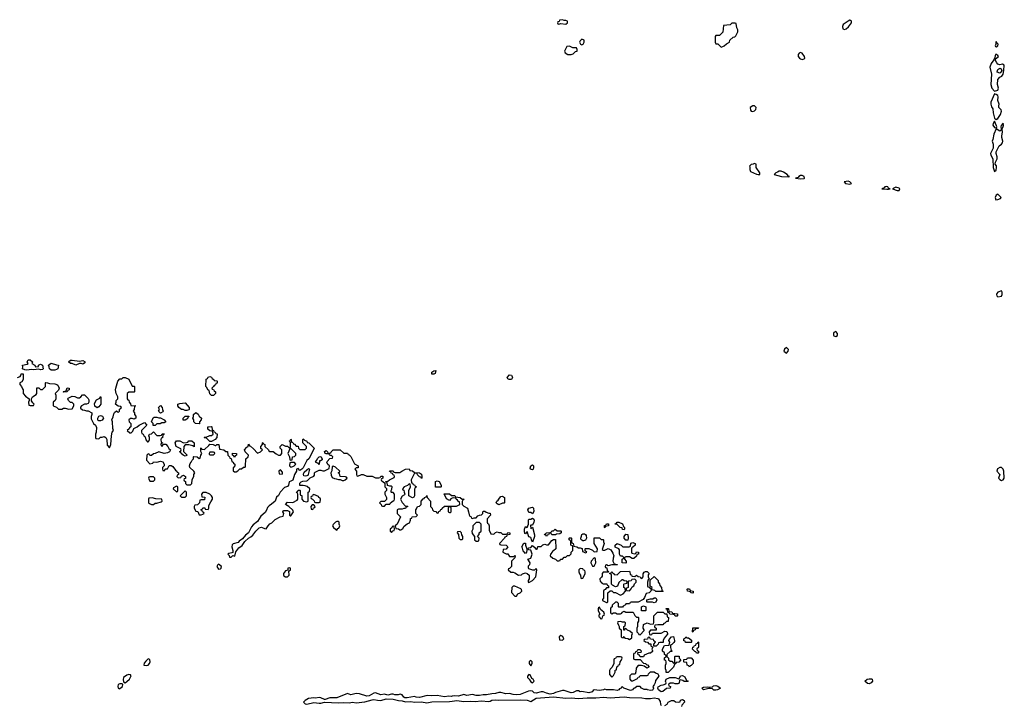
# Model space of a CAD drawing. Header units: inches. Extents: x 2701622 to 2964296, y 496201 to 720542.
# Tile 91 of 256: x 2765093 to 2776262, y 651616 to 659386. Entities that reach past the tile are written whole.
import ezdxf

# ---------------------------------------------------------------- set-up
doc = ezdxf.new("R2010")
doc.units = ezdxf.units.IN
doc.header["$MEASUREMENT"] = 0
doc.layers.add('C7665', color=7, linetype='Continuous')
doc.layers.add('C7675', color=7, linetype='Continuous')

msp = doc.modelspace()

# ---------------------------------------------------------------- linework, layer by layer
at = {"layer": 'C7665', "color": 4, "elevation": 4}
for points in [[(2765273, 655453), (2765306, 655454), (2765308, 655470), (2765330, 655481), (2765352, 655470), (2765361, 655430), (2765350, 655423), (2765330, 655419), (2765310, 655425), (2765250, 655419), (2765230, 655423), (2765170, 655413), (2765150, 655416), (2765124, 655430), (2765129, 655450), (2765126, 655470), (2765179, 655481), (2765189, 655490), (2765179, 655510), (2765189, 655531), (2765210, 655531), (2765238, 655510), (2765232, 655490), (2765265, 655470)], [(2765770, 655515), (2765810, 655524), (2765835, 655510), (2765826, 655494), (2765810, 655482), (2765790, 655489), (2765772, 655488), (2765730, 655469), (2765690, 655489), (2765669, 655489), (2765645, 655510), (2765670, 655526), (2765690, 655527)], [(2765490, 655414), (2765450, 655415), (2765433, 655430), (2765429, 655450), (2765418, 655470), (2765450, 655492), (2765510, 655473), (2765534, 655470), (2765526, 655430), (2765510, 655422)], [(2769790, 655367), (2769766, 655370), (2769769, 655371), (2769769, 655390), (2769790, 655406), (2769814, 655410), (2769805, 655375)], [(2767270, 655126), (2767250, 655146), (2767242, 655182), (2767226, 655190), (2767216, 655216), (2767206, 655230), (2767208, 655312), (2767222, 655318), (2767230, 655334), (2767250, 655342), (2767270, 655334), (2767278, 655318), (2767294, 655310), (2767298, 655298), (2767330, 655294), (2767334, 655290), (2767333, 655267), (2767318, 655262), (2767313, 655247), (2767298, 655242), (2767293, 655227), (2767274, 655210), (2767278, 655198), (2767293, 655193), (2767298, 655178), (2767314, 655170), (2767314, 655150), (2767290, 655126)], [(2765590, 655166), (2765586, 655170), (2765590, 655174), (2765622, 655178), (2765630, 655212), (2765654, 655210), (2765654, 655190), (2765638, 655182), (2765630, 655168)], [(2765970, 654988), (2765945, 655005), (2765943, 655037), (2765963, 655077), (2766002, 655098), (2766006, 655110), (2766012, 655112), (2766012, 655028), (2765990, 654998)], [(2766690, 654926), (2766668, 654950), (2766678, 654970), (2766668, 654992), (2766690, 655014), (2766711, 654990), (2766712, 654970), (2766722, 654950), (2766718, 654942)], [(2766970, 654958), (2766947, 654967), (2766930, 654968), (2766898, 654990), (2766886, 655010), (2766886, 655030), (2766910, 655038), (2766970, 655042), (2767014, 654990), (2767014, 654970), (2767010, 654966), (2766990, 654958)], [(2765990, 654838), (2765983, 654843), (2765978, 654850), (2765978, 654870), (2765989, 654891), (2766010, 654902), (2766033, 654893), (2766042, 654870), (2766030, 654846), (2766010, 654838)], [(2766670, 654874), (2766690, 654874), (2766730, 654852), (2766752, 654830), (2766730, 654818), (2766704, 654816), (2766687, 654807), (2766650, 654806), (2766630, 654786), (2766607, 654787), (2766606, 654810), (2766588, 654830), (2766608, 654872), (2766620, 654880), (2766650, 654882)], [(2766947, 654847), (2766949, 654871), (2766970, 654892), (2767013, 654893), (2767013, 654887), (2767002, 654878), (2767002, 654870), (2766990, 654858), (2766970, 654848)], [(2767130, 654806), (2767088, 654808), (2767069, 654829), (2767068, 654850), (2767058, 654870), (2767066, 654890), (2767066, 654910), (2767090, 654934), (2767117, 654917), (2767130, 654894), (2767154, 654870), (2767152, 654850), (2767134, 654830), (2767134, 654806)], [(2767250, 654606), (2767210, 654646), (2767190, 654646), (2767186, 654650), (2767190, 654654), (2767210, 654654), (2767248, 654672), (2767267, 654673), (2767286, 654690), (2767282, 654722), (2767248, 654728), (2767227, 654747), (2767226, 654770), (2767233, 654773), (2767270, 654774), (2767274, 654770), (2767278, 654738), (2767292, 654732), (2767294, 654714), (2767312, 654712), (2767318, 654698), (2767332, 654692), (2767331, 654649), (2767310, 654628), (2767270, 654606)], [(2767074, 654546), (2767058, 654558), (2767010, 654568), (2766970, 654566), (2766954, 654550), (2766953, 654493), (2766994, 654450), (2766990, 654446), (2766970, 654438), (2766946, 654450), (2766926, 654470), (2766922, 654482), (2766906, 654490), (2766922, 654498), (2766926, 654510), (2766922, 654522), (2766868, 654548), (2766858, 654590), (2766870, 654614), (2766910, 654612), (2766950, 654592), (2766987, 654593), (2767002, 654598), (2767010, 654614), (2767047, 654613), (2767072, 654590)], [(2768170, 654526), (2768158, 654522), (2768134, 654470), (2768154, 654430), (2768158, 654398), (2768170, 654394), (2768182, 654398), (2768187, 654433), (2768210, 654434), (2768226, 654450), (2768226, 654470)], [(2767290, 654486), (2767250, 654486), (2767242, 654470), (2767242, 654462), (2767250, 654454), (2767290, 654454), (2767306, 654470), (2767302, 654482)], [(2767530, 654426), (2767522, 654442), (2767506, 654450), (2767508, 654472), (2767554, 654470), (2767554, 654450), (2767538, 654442)], [(2768490, 654346), (2768478, 654358), (2768470, 654358), (2768449, 654371), (2768458, 654390), (2768465, 654395), (2768470, 654411), (2768490, 654431), (2768510, 654436), (2768526, 654410), (2768524, 654396), (2768506, 654386), (2768494, 654386)], [(2768050, 654286), (2768034, 654270), (2768038, 654238), (2768070, 654234), (2768076, 654244), (2768076, 654256)], [(2768210, 654366), (2768170, 654366), (2768158, 654362), (2768154, 654330), (2768170, 654314), (2768190, 654322), (2768206, 654330), (2768226, 654350)], [(2768330, 654214), (2768318, 654218), (2768314, 654230), (2768316, 654250), (2768321, 654259), (2768350, 654286), (2768370, 654298), (2768377, 654297), (2768382, 654290), (2768367, 654233), (2768360, 654220), (2768350, 654217)], [(2768650, 654326), (2768638, 654322), (2768633, 654273), (2768622, 654250), (2768625, 654225), (2768638, 654198), (2768665, 654185), (2768684, 654184), (2768710, 654174), (2768730, 654174), (2768750, 654162), (2768770, 654162), (2768786, 654170), (2768806, 654190), (2768802, 654202), (2768790, 654206), (2768727, 654207), (2768722, 654242), (2768706, 654250), (2768722, 654258), (2768726, 654270), (2768676, 654316)], [(2766610, 654206), (2766570, 654206), (2766558, 654202), (2766554, 654190), (2766570, 654154), (2766610, 654154), (2766626, 654170), (2766626, 654190)], [(2766870, 654098), (2766838, 654082), (2766834, 654070), (2766870, 654034), (2766882, 654038), (2766886, 654050), (2766886, 654090)], [(2769810, 654086), (2769810, 654152), (2769830, 654158), (2769851, 654151), (2769874, 654110), (2769874, 654090), (2769870, 654086)], [(2766594, 653966), (2766558, 653962), (2766554, 653950), (2766554, 653910), (2766564, 653904), (2766590, 653892), (2766610, 653892), (2766630, 653905), (2766650, 653906), (2766698, 653922), (2766708, 653930), (2766706, 653950), (2766636, 653956)], [(2766970, 654046), (2766914, 653990), (2766930, 653974), (2766970, 653974), (2766986, 653990), (2766986, 654030)], [(2767210, 654028), (2767170, 654026), (2767154, 654010), (2767158, 653978), (2767193, 653973), (2767190, 653946), (2767150, 653946), (2767138, 653942), (2767134, 653910), (2767110, 653886), (2767078, 653882), (2767074, 653870), (2767074, 653850), (2767090, 653814), (2767113, 653813), (2767130, 653774), (2767150, 653774), (2767170, 653782), (2767186, 653790), (2767182, 653802), (2767167, 653807), (2767162, 653822), (2767146, 653830), (2767162, 653838), (2767170, 653854), (2767193, 653853), (2767198, 653838), (2767230, 653834), (2767238, 653850), (2767240, 653880), (2767260, 653920), (2767282, 653950), (2767282, 653970), (2767270, 653988), (2767250, 654008)], [(2768430, 654006), (2768418, 654002), (2768413, 653987), (2768398, 653982), (2768394, 653970), (2768398, 653958), (2768413, 653953), (2768433, 653933), (2768438, 653918), (2768450, 653914), (2768490, 653914), (2768502, 653918), (2768506, 653950), (2768502, 653962), (2768486, 653970), (2768482, 653982)], [(2768430, 653886), (2768410, 653886), (2768394, 653870), (2768398, 653838), (2768410, 653834), (2768422, 653838), (2768427, 653853), (2768442, 653858), (2768446, 653870)], [(2769970, 653866), (2769958, 653862), (2769954, 653850), (2769954, 653810), (2769970, 653802), (2769978, 653802), (2769986, 653810), (2769986, 653850), (2769982, 653862)], [(2768710, 653698), (2768690, 653698), (2768674, 653690), (2768650, 653666), (2768642, 653650), (2768654, 653630), (2768674, 653610), (2768690, 653602), (2768702, 653618), (2768715, 653625), (2768726, 653650), (2768718, 653670), (2768718, 653690)], [(2769330, 653646), (2769318, 653642), (2769313, 653627), (2769294, 653610), (2769294, 653590), (2769310, 653574), (2769327, 653593), (2769342, 653598), (2769346, 653610), (2769342, 653642)], [(2767350, 653215), (2767337, 653203), (2767331, 653190), (2767350, 653158), (2767370, 653163), (2767377, 653170), (2767382, 653190)], [(2768150, 653175), (2768134, 653170), (2768134, 653146), (2768110, 653138), (2768085, 653110), (2768085, 653090), (2768090, 653082), (2768110, 653071), (2768130, 653072), (2768148, 653090), (2768146, 653134), (2768166, 653150), (2768166, 653170)], [(2766550, 652142), (2766523, 652117), (2766506, 652094), (2766502, 652070), (2766530, 652066), (2766550, 652071), (2766564, 652090), (2766573, 652110), (2766570, 652135)], [(2766330, 651963), (2766310, 651956), (2766271, 651930), (2766267, 651907), (2766270, 651882), (2766290, 651871), (2766310, 651885), (2766339, 651910), (2766357, 651950), (2766350, 651962)], [(2766230, 651858), (2766211, 651850), (2766207, 651827), (2766211, 651811), (2766224, 651804), (2766230, 651805), (2766259, 651830), (2766262, 651850), (2766257, 651857)]]:
    msp.add_lwpolyline(points, close=True, dxfattribs=at)
for points in [[(2765068, 655332), (2765098, 655342), (2765107, 655353), (2765110, 655372), (2765131, 655371), (2765132, 655308), (2765117, 655283), (2765094, 655270), (2765094, 655250), (2765114, 655230), (2765124, 655204), (2765134, 655190), (2765134, 655150), (2765160, 655120), (2765202, 655090), (2765202, 655070), (2765194, 655050), (2765198, 655018), (2765210, 655014), (2765250, 655014), (2765258, 655030), (2765242, 655042), (2765227, 655067), (2765226, 655090), (2765238, 655110), (2765280, 655140), (2765288, 655150), (2765288, 655212), (2765310, 655214), (2765330, 655194), (2765350, 655194), (2765386, 655230), (2765386, 655270), (2765390, 655274), (2765410, 655272), (2765430, 655262), (2765490, 655258), (2765514, 655250), (2765524, 655244), (2765542, 655210), (2765533, 655187), (2765494, 655150), (2765502, 655130), (2765502, 655090), (2765494, 655070), (2765474, 655050), (2765474, 655010), (2765510, 654994), (2765533, 654973), (2765570, 654972), (2765590, 654982), (2765610, 654982), (2765650, 654972), (2765690, 654974), (2765708, 655010), (2765708, 655030), (2765690, 655048), (2765668, 655048), (2765646, 655070), (2765638, 655090), (2765642, 655098), (2765690, 655118), (2765717, 655117), (2765750, 655102), (2765770, 655102), (2765786, 655110), (2765807, 655133), (2765830, 655134), (2765870, 655094), (2765877, 655077), (2765878, 655050), (2765870, 655038), (2765850, 655028), (2765830, 655028), (2765794, 655010), (2765784, 654996), (2765784, 654984), (2765804, 654964), (2765830, 654962), (2765850, 654952), (2765870, 654952), (2765912, 654930), (2765912, 654910), (2765902, 654890), (2765904, 654864), (2765932, 654810), (2765952, 654790), (2765964, 654764), (2765962, 654710), (2765954, 654690), (2765954, 654650), (2765958, 654638), (2765990, 654634), (2766010, 654654), (2766030, 654654), (2766050, 654662), (2766070, 654652), (2766082, 654630), (2766084, 654564), (2766110, 654534), (2766128, 654570), (2766134, 654670), (2766142, 654710), (2766158, 654730), (2766148, 654752), (2766146, 654830), (2766138, 654850), (2766155, 654885), (2766160, 654920), (2766167, 654933), (2766190, 654954), (2766210, 654934), (2766226, 654950), (2766227, 654973), (2766242, 654978), (2766246, 654990), (2766242, 655002), (2766210, 655006), (2766178, 655030), (2766186, 655050), (2766186, 655070), (2766206, 655090), (2766206, 655110), (2766189, 655149), (2766178, 655190), (2766182, 655210), (2766208, 655290), (2766230, 655314), (2766250, 655314), (2766268, 655332), (2766290, 655332), (2766331, 655311), (2766370, 655234), (2766390, 655234), (2766394, 655230), (2766394, 655170), (2766390, 655166), (2766330, 655166), (2766314, 655150), (2766314, 655090), (2766318, 655078), (2766330, 655074), (2766333, 655053), (2766350, 655034), (2766354, 655014), (2766412, 655010), (2766394, 655006), (2766392, 654970), (2766382, 654950), (2766394, 654930), (2766394, 654910), (2766412, 654892), (2766412, 654870), (2766390, 654858), (2766370, 654868), (2766350, 654868), (2766332, 654850), (2766334, 654830), (2766354, 654810), (2766354, 654770), (2766338, 654762), (2766334, 654750), (2766314, 654730), (2766344, 654704), (2766356, 654704), (2766376, 654724), (2766387, 654753), (2766426, 654770), (2766448, 654792), (2766510, 654822), (2766534, 654790), (2766474, 654730), (2766474, 654710), (2766478, 654698), (2766494, 654690), (2766505, 654665), (2766518, 654658), (2766524, 654624), (2766542, 654602), (2766550, 654602), (2766558, 654610), (2766566, 654630), (2766566, 654650), (2766558, 654670), (2766566, 654690), (2766590, 654694), (2766610, 654714), (2766650, 654672), (2766687, 654673), (2766702, 654678), (2766710, 654694), (2766730, 654694), (2766732, 654688), (2766718, 654682), (2766713, 654647), (2766698, 654642), (2766694, 654630), (2766698, 654598), (2766714, 654590), (2766714, 654586), (2766698, 654582), (2766694, 654570), (2766698, 654558), (2766710, 654554), (2766726, 654574), (2766750, 654574), (2766772, 654550), (2766785, 654525), (2766802, 654510), (2766794, 654490), (2766770, 654478), (2766730, 654469), (2766670, 654488), (2766630, 654468), (2766610, 654466), (2766590, 654446), (2766570, 654446), (2766562, 654462), (2766550, 654466), (2766534, 654450), (2766533, 654393), (2766570, 654352), (2766602, 654358), (2766610, 654374), (2766650, 654372), (2766690, 654381), (2766715, 654375), (2766732, 654350), (2766732, 654328), (2766714, 654310), (2766714, 654290), (2766718, 654278), (2766730, 654274), (2766750, 654294), (2766770, 654294), (2766790, 654334), (2766810, 654334), (2766830, 654322), (2766860, 654280), (2766874, 654270), (2766878, 654258), (2766894, 654250), (2766894, 654230), (2766878, 654222), (2766874, 654210), (2766890, 654194), (2766922, 654198), (2766927, 654213), (2766950, 654222), (2766974, 654210), (2766973, 654187), (2766958, 654182), (2766954, 654170), (2766958, 654158), (2766973, 654153), (2766974, 654130), (2766990, 654114), (2767030, 654114), (2767046, 654130), (2767048, 654172), (2767067, 654213), (2767068, 654232), (2767078, 654250), (2767068, 654270), (2767022, 654310), (2767019, 654330), (2767025, 654355), (2767038, 654370), (2767050, 654394), (2767066, 654410), (2767066, 654430), (2767070, 654434), (2767107, 654433), (2767130, 654414), (2767142, 654418), (2767148, 654450), (2767158, 654470), (2767147, 654493), (2767146, 654530), (2767153, 654533), (2767158, 654518), (2767190, 654514), (2767240, 654560), (2767250, 654574), (2767287, 654573), (2767310, 654562), (2767318, 654562), (2767330, 654572), (2767352, 654572), (2767358, 654518), (2767410, 654512), (2767430, 654492), (2767451, 654491), (2767454, 654450), (2767473, 654433), (2767478, 654418), (2767493, 654413), (2767498, 654378), (2767513, 654373), (2767518, 654358), (2767534, 654350), (2767534, 654330), (2767513, 654307), (2767513, 654273), (2767530, 654262), (2767550, 654262), (2767568, 654272), (2767590, 654294), (2767610, 654294), (2767630, 654314), (2767650, 654314), (2767656, 654324), (2767658, 654410), (2767686, 654430), (2767688, 654450), (2767649, 654489), (2767642, 654510), (2767670, 654542), (2767686, 654550), (2767690, 654574), (2767698, 654558), (2767710, 654554), (2767744, 654524), (2767790, 654472), (2767826, 654490), (2767846, 654510), (2767828, 654528), (2767828, 654550), (2767846, 654570), (2767846, 654590), (2767850, 654594), (2767858, 654578), (2767872, 654572), (2767874, 654550), (2767914, 654510), (2767918, 654498), (2767930, 654494), (2767970, 654494), (2768004, 654464), (2768030, 654452), (2768050, 654452), (2768068, 654470), (2768067, 654487), (2768066, 654510), (2768046, 654530), (2768046, 654550), (2768070, 654572), (2768110, 654552), (2768130, 654554), (2768150, 654534), (2768162, 654538), (2768166, 654550), (2768166, 654590), (2768162, 654602), (2768148, 654610), (2768162, 654618), (2768168, 654632), (2768174, 654630), (2768178, 654598), (2768190, 654594), (2768198, 654578), (2768210, 654574), (2768230, 654554), (2768253, 654553), (2768254, 654530), (2768270, 654514), (2768330, 654514), (2768346, 654530), (2768346, 654550), (2768306, 654590), (2768306, 654630), (2768310, 654634), (2768322, 654622), (2768351, 654611), (2768354, 654594), (2768374, 654590), (2768432, 654530), (2768400, 654460), (2768372, 654410), (2768351, 654389), (2768310, 654306), (2768294, 654290), (2768270, 654278), (2768250, 654298), (2768234, 654290), (2768232, 654270), (2768211, 654230), (2768191, 654169), (2768170, 654154), (2768151, 654149), (2768141, 654110), (2768130, 654095), (2768096, 654084), (2768047, 654033), (2768030, 653995), (2768007, 653973), (2767990, 653930), (2767950, 653894), (2767922, 653878), (2767904, 653856), (2767894, 653826), (2767878, 653802), (2767830, 653759), (2767790, 653699), (2767740, 653660), (2767722, 653638), (2767687, 653570), (2767655, 653545), (2767619, 653501), (2767583, 653477), (2767570, 653462), (2767516, 653444), (2767505, 653435), (2767501, 653410), (2767511, 653370), (2767511, 653349), (2767498, 653342), (2767464, 653336), (2767454, 653330), (2767470, 653314), (2767474, 653294), (2767490, 653296), (2767510, 653314), (2767533, 653307), (2767544, 653356), (2767579, 653401), (2767615, 653425), (2767647, 653473), (2767690, 653510), (2767715, 653525), (2767736, 653544), (2767770, 653590), (2767810, 653628), (2767835, 653635), (2767870, 653618), (2767890, 653614), (2767910, 653651), (2767930, 653671), (2767955, 653685), (2767990, 653722), (2768048, 653752), (2768082, 653758), (2768088, 653790), (2768078, 653810), (2768082, 653818), (2768090, 653822), (2768130, 653822), (2768153, 653813), (2768154, 653770), (2768162, 653762), (2768170, 653762), (2768198, 653810), (2768190, 653826), (2768146, 653870), (2768108, 653890), (2768130, 653918), (2768190, 653914), (2768240, 653940), (2768248, 653950), (2768247, 654007), (2768242, 654022), (2768229, 654030), (2768246, 654034), (2768250, 654052), (2768270, 654054), (2768274, 654050), (2768274, 654010), (2768278, 653998), (2768294, 653994), (2768294, 653950), (2768314, 653930), (2768330, 653925), (2768350, 653922), (2768366, 653930), (2768366, 654030), (2768382, 654038), (2768386, 654070), (2768354, 654094), (2768330, 654102), (2768310, 654108), (2768270, 654108), (2768270, 654134), (2768286, 654150), (2768303, 654157), (2768350, 654158), (2768358, 654162), (2768387, 654193), (2768428, 654212), (2768436, 654224), (2768438, 654250), (2768443, 654257), (2768490, 654282), (2768510, 654282), (2768530, 654272), (2768550, 654272), (2768602, 654298), (2768606, 654330), (2768590, 654346), (2768578, 654370), (2768580, 654380), (2768610, 654414), (2768642, 654418), (2768646, 654430), (2768630, 654446), (2768610, 654446), (2768602, 654462), (2768587, 654467), (2768570, 654464), (2768558, 654470), (2768550, 654492), (2768570, 654505), (2768585, 654490), (2768590, 654474), (2768610, 654474), (2768622, 654478), (2768626, 654490), (2768650, 654511), (2768730, 654511), (2768770, 654474), (2768810, 654474), (2768818, 654458), (2768830, 654454), (2768850, 654434), (2768891, 654351), (2768932, 654330), (2768933, 654307), (2768910, 654306), (2768894, 654290), (2768914, 654270), (2768914, 654230), (2768918, 654218), (2768930, 654214), (2768969, 654231), (2768990, 654231), (2769032, 654212), (2769090, 654212), (2769130, 654192), (2769167, 654193), (2769182, 654198), (2769190, 654212), (2769213, 654213), (2769214, 654190), (2769198, 654182), (2769194, 654170), (2769198, 654158), (2769213, 654153), (2769234, 654134), (2769234, 654090), (2769253, 654073), (2769254, 654050), (2769234, 654030), (2769234, 654010), (2769252, 653972), (2769252, 653948), (2769230, 653926), (2769190, 653926), (2769174, 653910), (2769193, 653893), (2769198, 653878), (2769210, 653874), (2769230, 653874), (2769250, 653894), (2769290, 653894), (2769298, 653910), (2769330, 653934), (2769342, 653938), (2769346, 653950), (2769346, 654010), (2769330, 654026), (2769310, 654026), (2769306, 654030), (2769306, 654050), (2769316, 654064), (2769318, 654090), (2769310, 654098), (2769290, 654098), (2769267, 654107), (2769262, 654142), (2769246, 654146), (2769247, 654153), (2769270, 654154), (2769288, 654172), (2769342, 654198), (2769346, 654210), (2769342, 654222), (2769330, 654226), (2769322, 654242), (2769308, 654248), (2769302, 654262), (2769287, 654267), (2769290, 654274), (2769330, 654272), (2769338, 654258), (2769353, 654253), (2769407, 654253), (2769426, 654270), (2769470, 654292), (2769510, 654294), (2769518, 654278), (2769550, 654274), (2769570, 654254), (2769630, 654252), (2769650, 654234), (2769654, 654210), (2769654, 654190), (2769650, 654186), (2769642, 654202), (2769630, 654206), (2769607, 654227), (2769602, 654242), (2769570, 654246), (2769534, 654170), (2769538, 654138), (2769550, 654134), (2769558, 654118), (2769570, 654114), (2769578, 654098), (2769594, 654090), (2769578, 654082), (2769573, 654067), (2769571, 653989), (2769564, 653976), (2769550, 653968), (2769506, 653990), (2769508, 654050), (2769526, 654090), (2769522, 654122), (2769510, 654126), (2769492, 654108), (2769454, 654090), (2769434, 654070), (2769438, 654058), (2769452, 654052), (2769453, 654033), (2769462, 654010), (2769458, 654002), (2769430, 653986), (2769412, 653950), (2769430, 653914), (2769470, 653874), (2769490, 653874), (2769494, 653870), (2769478, 653862), (2769470, 653846), (2769450, 653846), (2769430, 653838), (2769390, 653838), (2769374, 653830), (2769374, 653790), (2769412, 653750), (2769374, 653670), (2769354, 653650), (2769358, 653618), (2769390, 653614), (2769404, 653604), (2769416, 653604), (2769440, 653620), (2769456, 653644), (2769489, 653671), (2769515, 653685), (2769527, 653713), (2769528, 653732), (2769542, 653738), (2769546, 653750), (2769590, 653754), (2769606, 653770), (2769586, 653790), (2769586, 653830), (2769596, 653844), (2769606, 653870), (2769630, 653874), (2769646, 653890), (2769646, 653930), (2769670, 653954), (2769682, 653958), (2769686, 653970), (2769702, 653978), (2769710, 653994), (2769714, 653970), (2769752, 653930), (2769754, 653870), (2769772, 653850), (2769774, 653830), (2769790, 653814), (2769813, 653813), (2769830, 653794), (2769842, 653798), (2769847, 653813), (2769862, 653818), (2769870, 653834), (2769882, 653838), (2769886, 653850), (2769910, 653874), (2770000, 653872)], [(2770000, 653963), (2769985, 653955), (2769970, 653938), (2769936, 653956), (2769908, 654012), (2769970, 654012), (2769990, 653994), (2770000, 653994)], [(2770000, 651718), (2769990, 651717), (2769960, 651720), (2769910, 651712), (2769830, 651728), (2769770, 651721), (2769715, 651725), (2769630, 651705), (2769590, 651707), (2769570, 651716), (2769490, 651701), (2769462, 651702), (2769450, 651709), (2769430, 651733), (2769410, 651740), (2769386, 651734), (2769350, 651736), (2769330, 651743), (2769310, 651743), (2769270, 651732), (2769230, 651740), (2769190, 651736), (2769130, 651757), (2769110, 651752), (2769058, 651722), (2769030, 651720), (2768947, 651747), (2768910, 651750), (2768850, 651736), (2768810, 651748), (2768690, 651702), (2768610, 651702), (2768558, 651682), (2768550, 651681), (2768510, 651701), (2768490, 651703), (2768450, 651696), (2768430, 651701), (2768370, 651694), (2768331, 651670), (2768311, 651650), (2768333, 651633), (2768350, 651627), (2768430, 651649), (2768490, 651639), (2768510, 651640), (2768550, 651651), (2768710, 651643), (2768770, 651648), (2768830, 651645), (2768870, 651650), (2768910, 651644), (2769010, 651653), (2769090, 651679), (2769110, 651682), (2769150, 651673), (2769190, 651670), (2769250, 651688), (2769330, 651684), (2769390, 651670), (2769430, 651667), (2769470, 651653), (2769530, 651658), (2769570, 651650), (2769650, 651653), (2769710, 651642), (2769770, 651655), (2769970, 651658), (2770000, 651662)]]:
    msp.add_lwpolyline(points, dxfattribs=at)
at = {"layer": 'C7675', "color": 4}
for points, elevation in [([(2771250, 659386), (2771218, 659382), (2771213, 659367), (2771198, 659362), (2771194, 659350), (2771198, 659338), (2771210, 659334), (2771230, 659342), (2771290, 659334), (2771306, 659350), (2771306, 659370), (2771290, 659378), (2771270, 659378)], 8), ([(2773210, 659346), (2773170, 659346), (2773152, 659328), (2773078, 659322), (2773070, 659246), (2773033, 659207), (2772990, 659206), (2772984, 659196), (2772982, 659130), (2772990, 659114), (2773013, 659113), (2773050, 659074), (2773070, 659082), (2773086, 659090), (2773110, 659114), (2773146, 659130), (2773147, 659153), (2773186, 659190), (2773207, 659193), (2773216, 659204), (2773238, 659250), (2773238, 659270), (2773227, 659293), (2773222, 659342)], 8), ([(2774510, 659379), (2774490, 659369), (2774435, 659330), (2774427, 659310), (2774430, 659282), (2774450, 659275), (2774470, 659284), (2774494, 659306), (2774529, 659350), (2774529, 659369), (2774517, 659377)], 8), ([(2771330, 659088), (2771298, 659082), (2771272, 659030), (2771282, 659010), (2771312, 658992), (2771350, 658991), (2771370, 659001), (2771396, 659024), (2771418, 659030), (2771418, 659050), (2771410, 659066), (2771368, 659068)], 8), ([(2771470, 659166), (2771450, 659146), (2771442, 659130), (2771454, 659110), (2771470, 659102), (2771486, 659110), (2771498, 659130), (2771495, 659155)], 8), ([(2776170, 659138), (2776165, 659130), (2776165, 659110), (2776158, 659090), (2776161, 659081), (2776170, 659078), (2776188, 659090), (2776193, 659110), (2776180, 659120)], 8), ([(2773950, 659014), (2773935, 659005), (2773922, 658990), (2773925, 658970), (2773938, 658950), (2773950, 658941), (2773970, 658936), (2773990, 658944), (2773999, 658950), (2773996, 658970), (2773970, 659005)], 8), ([(2776165, 658995), (2776158, 658982), (2776153, 658953), (2776158, 658942), (2776150, 658949), (2776142, 658930), (2776113, 658890), (2776099, 658850), (2776118, 658770), (2776111, 658650), (2776121, 658610), (2776150, 658575), (2776190, 658587), (2776197, 658610), (2776185, 658650), (2776189, 658710), (2776210, 658736), (2776235, 658745), (2776249, 658770), (2776258, 658810), (2776262, 658870), (2776243, 658883), (2776210, 658876), (2776199, 658879), (2776190, 658882), (2776176, 658896), (2776159, 658930), (2776160, 658940), (2776195, 658970), (2776190, 658979)], 8), ([(2776210, 658779), (2776181, 658790), (2776184, 658810), (2776190, 658821), (2776210, 658837), (2776225, 658830), (2776234, 658810), (2776223, 658790)], 8), ([(2776150, 658544), (2776111, 658450), (2776110, 658430), (2776118, 658398), (2776130, 658374), (2776135, 658330), (2776150, 658271), (2776170, 658256), (2776190, 658267), (2776220, 658310), (2776230, 658350), (2776225, 658365), (2776201, 658390), (2776200, 658410), (2776204, 658430), (2776190, 658470), (2776192, 658510), (2776187, 658527), (2776170, 658539)], 8), ([(2773410, 658409), (2773378, 658390), (2773382, 658362), (2773391, 658351), (2773410, 658347), (2773430, 658355), (2773445, 658370), (2773449, 658390), (2773430, 658409)], 8), ([(2776250, 658215), (2776226, 658186), (2776221, 658170), (2776226, 658150), (2776222, 658130), (2776210, 658124), (2776170, 658148), (2776144, 658090), (2776133, 658027), (2776126, 658010), (2776134, 657974), (2776135, 657930), (2776107, 657870), (2776111, 657850), (2776131, 657810), (2776137, 657710), (2776150, 657666), (2776170, 657682), (2776174, 657710), (2776172, 657730), (2776159, 657750), (2776161, 657770), (2776180, 657810), (2776182, 657830), (2776168, 657868), (2776169, 657890), (2776205, 657955), (2776230, 657974), (2776242, 657990), (2776247, 658010), (2776233, 658050), (2776233, 658070), (2776242, 658110), (2776238, 658150), (2776250, 658174), (2776252, 658188)], 8), ([(2776150, 658235), (2776135, 658210), (2776131, 658190), (2776150, 658163), (2776162, 658162), (2776170, 658154), (2776178, 658170), (2776175, 658185)], 8), ([(2773430, 657758), (2773412, 657748), (2773390, 657746), (2773373, 657727), (2773377, 657717), (2773376, 657690), (2773384, 657664), (2773450, 657635), (2773470, 657631), (2773487, 657633), (2773489, 657650), (2773449, 657710), (2773446, 657750)], 8), ([(2773730, 657669), (2773710, 657669), (2773690, 657659), (2773672, 657650), (2773652, 657630), (2773734, 657610), (2773810, 657606), (2773826, 657610), (2773814, 657614), (2773798, 657630), (2773757, 657657)], 8), ([(2773970, 657621), (2773950, 657619), (2773932, 657610), (2773922, 657598), (2773894, 657590), (2773950, 657584), (2773990, 657587), (2773995, 657590), (2773993, 657610)], 8), ([(2774490, 657556), (2774446, 657550), (2774462, 657530), (2774510, 657523), (2774528, 657530), (2774508, 657550)], 8), ([(2774930, 657497), (2774905, 657490), (2774900, 657480), (2774874, 657470), (2774930, 657464), (2774950, 657466), (2774966, 657470), (2774950, 657478), (2774942, 657490)], 8), ([(2775032, 657488), (2774994, 657470), (2775048, 657452), (2775070, 657452), (2775076, 657470), (2775070, 657477)], 8), ([(2776190, 657409), (2776170, 657397), (2776160, 657370), (2776165, 657345), (2776190, 657347), (2776219, 657361), (2776226, 657370)], 8), ([(2776230, 656314), (2776190, 656297), (2776178, 656282), (2776173, 656270), (2776176, 656256), (2776190, 656246), (2776230, 656251), (2776238, 656270), (2776237, 656297)], 8), ([(2774352, 655852), (2774330, 655842), (2774323, 655830), (2774324, 655810), (2774330, 655803), (2774350, 655795), (2774370, 655805), (2774371, 655831)], 8), ([(2773790, 655669), (2773770, 655653), (2773762, 655630), (2773790, 655605), (2773812, 655628), (2773814, 655650)], 8), ([(2770647, 655307), (2770630, 655317), (2770621, 655330), (2770650, 655362), (2770670, 655359), (2770677, 655350), (2770682, 655330), (2770670, 655309)], 4), ([(2770910, 654285), (2770888, 654290), (2770885, 654305), (2770890, 654330), (2770910, 654341), (2770921, 654330), (2770923, 654310), (2770916, 654290)], 4), ([(2776230, 654310), (2776210, 654310), (2776184, 654296), (2776179, 654270), (2776211, 654230), (2776195, 654190), (2776210, 654173), (2776230, 654163), (2776250, 654171), (2776260, 654190), (2776256, 654270), (2776250, 654290), (2776241, 654301)], 8), ([(2770530, 653888), (2770510, 653898), (2770498, 653910), (2770500, 653920), (2770506, 653930), (2770520, 653940), (2770535, 653965), (2770550, 653982), (2770570, 653985), (2770592, 653970), (2770594, 653910), (2770590, 653906), (2770570, 653906)], 4), ([(2770910, 653784), (2770890, 653799), (2770870, 653802), (2770858, 653830), (2770870, 653851), (2770910, 653863), (2770921, 653850), (2770927, 653813)], 4), ([(2770890, 653614), (2770910, 653634), (2770932, 653548), (2770932, 653528), (2770910, 653466), (2770898, 653490), (2770895, 653510), (2770890, 653518), (2770870, 653526), (2770850, 653586), (2770830, 653558), (2770824, 653564), (2770819, 653590), (2770819, 653610), (2770830, 653642), (2770850, 653632), (2770865, 653670), (2770864, 653716), (2770870, 653725), (2770890, 653727), (2770910, 653738), (2770924, 653724), (2770928, 653710), (2770925, 653690), (2770910, 653658), (2770890, 653658), (2770886, 653654)], 4), ([(2770307, 653687), (2770270, 653686), (2770234, 653650), (2770234, 653610), (2770222, 653590), (2770224, 653564), (2770254, 653530), (2770254, 653490), (2770270, 653474), (2770290, 653474), (2770302, 653478), (2770306, 653510), (2770286, 653530), (2770306, 653550), (2770306, 653570), (2770326, 653590), (2770327, 653667)], 4), ([(2771190, 653594), (2771230, 653594), (2771234, 653590), (2771234, 653570), (2771220, 653560), (2771184, 653556), (2771170, 653546), (2771130, 653546), (2771122, 653562), (2771110, 653566), (2771098, 653562), (2771093, 653547), (2771078, 653542), (2771070, 653528), (2771062, 653542), (2771048, 653548), (2771050, 653554), (2771062, 653558), (2771066, 653570), (2771107, 653573), (2771122, 653578), (2771130, 653594), (2771150, 653594), (2771169, 653611)], 4), ([(2771730, 653628), (2771726, 653630), (2771727, 653653), (2771742, 653658), (2771750, 653674), (2771773, 653673), (2771774, 653650), (2771738, 653642)], 4), ([(2771950, 653606), (2771930, 653608), (2771926, 653626), (2771906, 653630), (2771870, 653666), (2771848, 653668), (2771847, 653673), (2771862, 653678), (2771870, 653692), (2771891, 653691), (2771930, 653672), (2771942, 653642), (2771952, 653630), (2771954, 653610)], 4), ([(2770090, 653586), (2770058, 653582), (2770054, 653570), (2770072, 653552), (2770074, 653510), (2770090, 653494), (2770110, 653494), (2770118, 653502), (2770118, 653530), (2770108, 653548), (2770106, 653570)], 4), ([(2771490, 653478), (2771480, 653480), (2771468, 653488), (2771460, 653500), (2771458, 653510), (2771467, 653533), (2771468, 653552), (2771480, 653560), (2771500, 653560), (2771512, 653552), (2771520, 653540), (2771522, 653510), (2771510, 653486)], 4), ([(2771970, 653486), (2771948, 653510), (2771948, 653530), (2771970, 653554), (2771992, 653552), (2771994, 653510), (2771990, 653486)], 4), ([(2770830, 653335), (2770805, 653365), (2770796, 653396), (2770788, 653410), (2770810, 653454), (2770830, 653454), (2770831, 653430), (2770845, 653390), (2770846, 653370), (2770841, 653350)], 4), ([(2772070, 653334), (2772082, 653338), (2772090, 653354), (2772107, 653353), (2772112, 653350), (2772112, 653330), (2772094, 653326), (2772090, 653306), (2772060, 653280), (2772040, 653280), (2772010, 653298), (2771970, 653298), (2771954, 653290), (2771954, 653270), (2771972, 653250), (2771974, 653230), (2771970, 653226), (2771929, 653229), (2771928, 653272), (2771942, 653278), (2771946, 653290), (2771930, 653306), (2771910, 653306), (2771898, 653330), (2771896, 653376), (2771888, 653388), (2771849, 653409), (2771846, 653430), (2771870, 653451), (2771914, 653430), (2771933, 653413), (2772007, 653413), (2772022, 653418), (2772027, 653453), (2772050, 653462), (2772074, 653450), (2772074, 653430), (2772050, 653406), (2772038, 653402), (2772034, 653390), (2772034, 653350), (2772038, 653338)], 4), ([(2771610, 653286), (2771574, 653250), (2771572, 653230), (2771590, 653194), (2771610, 653194), (2771628, 653230), (2771626, 653270), (2771622, 653282)], 4), ([(2771450, 653166), (2771434, 653150), (2771434, 653130), (2771444, 653104), (2771454, 653090), (2771458, 653058), (2771470, 653054), (2771482, 653058), (2771496, 653084), (2771506, 653110), (2771506, 653130), (2771502, 653142), (2771487, 653147), (2771482, 653162)], 4), ([(2770710, 652966), (2770690, 652966), (2770674, 652950), (2770673, 652893), (2770710, 652854), (2770730, 652854), (2770742, 652878), (2770770, 652892), (2770788, 652910), (2770787, 652927), (2770776, 652936)], 4), ([(2772070, 653046), (2772038, 653042), (2772030, 653026), (2771998, 653022), (2771994, 653010), (2771994, 652950), (2771978, 652942), (2771974, 652930), (2771978, 652918), (2772010, 652914), (2772030, 652934), (2772042, 652958), (2772058, 652970), (2772067, 652993), (2772086, 653010), (2772086, 653030)], 4), ([(2772290, 652778), (2772270, 652786), (2772210, 652786), (2772206, 652790), (2772206, 652810), (2772250, 652822), (2772276, 652824), (2772290, 652832), (2772310, 652832), (2772322, 652810), (2772310, 652786)], 4), ([(2772730, 652886), (2772706, 652890), (2772702, 652902), (2772670, 652908), (2772666, 652930), (2772670, 652934), (2772690, 652934), (2772698, 652918), (2772734, 652910), (2772734, 652890)], 4), ([(2771670, 652726), (2771658, 652722), (2771654, 652710), (2771654, 652690), (2771672, 652650), (2771664, 652636), (2771662, 652622), (2771673, 652613), (2771678, 652598), (2771690, 652594), (2771702, 652598), (2771706, 652630), (2771722, 652638), (2771726, 652650), (2771718, 652670), (2771682, 652702)], 4), ([(2772147, 652687), (2772147, 652733), (2772170, 652742), (2772194, 652730), (2772194, 652690), (2772190, 652688)], 4), ([(2772530, 652626), (2772522, 652642), (2772510, 652646), (2772467, 652647), (2772462, 652662), (2772446, 652666), (2772442, 652702), (2772427, 652707), (2772427, 652713), (2772450, 652714), (2772454, 652710), (2772458, 652678), (2772490, 652674), (2772498, 652658), (2772553, 652653), (2772554, 652630), (2772550, 652626)], 4), ([(2771910, 652566), (2771878, 652562), (2771874, 652550), (2771884, 652524), (2771894, 652510), (2771894, 652490), (2771914, 652470), (2771914, 652390), (2771924, 652384), (2771938, 652382), (2771950, 652394), (2771958, 652378), (2771990, 652374), (2772010, 652362), (2772038, 652382), (2772038, 652410), (2772046, 652430), (2772016, 652456), (2771987, 652467), (2771970, 652486), (2771958, 652482), (2771953, 652467), (2771947, 652467), (2771946, 652510), (2771962, 652518), (2771966, 652550), (2771956, 652556), (2771930, 652558)], 4), ([(2772730, 652446), (2772726, 652450), (2772727, 652493), (2772794, 652494), (2772790, 652486), (2772758, 652482), (2772754, 652470), (2772738, 652462)], 4), ([(2771230, 652406), (2771214, 652390), (2771218, 652358), (2771250, 652354), (2771266, 652370), (2771255, 652395)], 4), ([(2772470, 652114), (2772490, 652114), (2772510, 652094), (2772522, 652098), (2772526, 652110), (2772526, 652170), (2772530, 652174), (2772573, 652173), (2772574, 652150), (2772594, 652130), (2772570, 652106), (2772538, 652102), (2772534, 652090), (2772522, 652078), (2772511, 652049), (2772450, 651986), (2772426, 651986), (2772428, 652010), (2772418, 652030), (2772418, 652070), (2772426, 652090), (2772426, 652110), (2772422, 652122), (2772408, 652128), (2772408, 652152), (2772426, 652170), (2772422, 652182), (2772406, 652190), (2772406, 652210), (2772386, 652230), (2772386, 652250), (2772407, 652293), (2772462, 652298), (2772466, 652330), (2772458, 652350), (2772460, 652360), (2772487, 652393), (2772510, 652394), (2772522, 652350), (2772520, 652340), (2772513, 652327), (2772490, 652306), (2772478, 652302), (2772474, 652290), (2772474, 652270), (2772482, 652242), (2772494, 652230), (2772490, 652226), (2772470, 652226), (2772434, 652190), (2772434, 652170), (2772454, 652150), (2772454, 652130)], 4), ([(2772710, 652326), (2772647, 652327), (2772642, 652342), (2772628, 652348), (2772626, 652370), (2772642, 652378), (2772650, 652392), (2772662, 652382), (2772680, 652380), (2772713, 652353), (2772714, 652330)], 4), ([(2772770, 652206), (2772762, 652222), (2772750, 652226), (2772726, 652250), (2772727, 652273), (2772742, 652278), (2772747, 652293), (2772762, 652298), (2772767, 652313), (2772782, 652318), (2772790, 652334), (2772794, 652330), (2772793, 652273), (2772790, 652266), (2772778, 652262), (2772774, 652250), (2772778, 652238), (2772794, 652230), (2772794, 652210), (2772790, 652206)], 4), ([(2771910, 652166), (2771870, 652166), (2771858, 652162), (2771853, 652147), (2771838, 652142), (2771834, 652130), (2771834, 652090), (2771813, 652047), (2771790, 652026), (2771782, 652010), (2771784, 651964), (2771810, 651934), (2771830, 651954), (2771838, 651970), (2771846, 651990), (2771847, 652013), (2771862, 652018), (2771866, 652050), (2771882, 652058), (2771887, 652073), (2771902, 652078), (2771906, 652110), (2771916, 652124), (2771926, 652150), (2771922, 652162)], 4), ([(2770890, 652122), (2770872, 652110), (2770872, 652090), (2770890, 652062), (2770908, 652090), (2770908, 652110)], 4), ([(2772690, 652046), (2772682, 652062), (2772666, 652070), (2772662, 652102), (2772630, 652106), (2772626, 652110), (2772627, 652133), (2772662, 652138), (2772670, 652154), (2772710, 652154), (2772733, 652127), (2772734, 652090), (2772710, 652066), (2772698, 652062)], 4), ([(2770870, 651966), (2770853, 651947), (2770852, 651930), (2770871, 651911), (2770890, 651882), (2770910, 651872), (2770928, 651890), (2770918, 651910), (2770901, 651921), (2770882, 651962)], 4), ([(2772630, 651886), (2772616, 651896), (2772590, 651906), (2772578, 651902), (2772572, 651868), (2772560, 651860), (2772530, 651858), (2772510, 651868), (2772470, 651866), (2772454, 651850), (2772458, 651838), (2772474, 651830), (2772472, 651810), (2772430, 651805), (2772390, 651773), (2772370, 651770), (2772340, 651790), (2772333, 651810), (2772335, 651825), (2772370, 651845), (2772394, 651846), (2772422, 651858), (2772426, 651870), (2772418, 651890), (2772427, 651913), (2772468, 651932), (2772530, 651932), (2772570, 651914), (2772578, 651922), (2772589, 651951), (2772610, 651952), (2772637, 651937), (2772658, 651898), (2772674, 651890), (2772670, 651886)], 4), ([(2772990, 651786), (2772968, 651788), (2772950, 651801), (2772927, 651807), (2772910, 651807), (2772850, 651790), (2772829, 651810), (2772850, 651821), (2772890, 651826), (2772910, 651822), (2772950, 651825), (2772965, 651835), (2772990, 651841), (2773013, 651833), (2773042, 651810), (2773010, 651792)], 4), ([(2774730, 651859), (2774710, 651864), (2774678, 651890), (2774706, 651910), (2774730, 651916), (2774755, 651915), (2774762, 651910), (2774765, 651890), (2774750, 651869)], 4)]:
    msp.add_lwpolyline(points, close=True, dxfattribs=dict(at, elevation=elevation))
at = {"layer": 'C7675', "color": 4, "elevation": 4}
for points in [[(2770000, 653994), (2770030, 653994), (2770038, 653978), (2770091, 653971), (2770113, 653953), (2770134, 653950), (2770118, 653942), (2770113, 653927), (2770112, 653890), (2770130, 653872), (2770171, 653851), (2770185, 653810), (2770190, 653774), (2770198, 653758), (2770214, 653750), (2770218, 653738), (2770230, 653734), (2770250, 653742), (2770270, 653742), (2770290, 653762), (2770310, 653772), (2770330, 653774), (2770346, 653790), (2770346, 653810), (2770350, 653814), (2770370, 653814), (2770384, 653804), (2770413, 653793), (2770430, 653792), (2770434, 653770), (2770394, 653730), (2770394, 653690), (2770398, 653678), (2770412, 653672), (2770418, 653650), (2770420, 653600), (2770438, 653558), (2770470, 653554), (2770490, 653574), (2770510, 653582), (2770530, 653574), (2770550, 653574), (2770570, 653554), (2770610, 653554), (2770622, 653558), (2770630, 653574), (2770652, 653570), (2770654, 653550), (2770618, 653542), (2770614, 653530), (2770598, 653522), (2770594, 653510), (2770534, 653450), (2770538, 653438), (2770550, 653434), (2770610, 653432), (2770632, 653412), (2770613, 653387), (2770578, 653382), (2770574, 653350), (2770610, 653334), (2770630, 653334), (2770650, 653302), (2770698, 653302), (2770710, 653312), (2770714, 653310), (2770710, 653288), (2770672, 653248), (2770672, 653188), (2770650, 653166), (2770638, 653162), (2770634, 653150), (2770664, 653124), (2770690, 653125), (2770710, 653118), (2770750, 653092), (2770787, 653093), (2770795, 653105), (2770830, 653116), (2770850, 653111), (2770871, 653091), (2770874, 653074), (2770871, 653049), (2770861, 653030), (2770862, 653010), (2770867, 653007), (2770870, 653006), (2770909, 653030), (2770948, 653070), (2770958, 653150), (2770950, 653166), (2770932, 653148), (2770912, 653148), (2770870, 653162), (2770864, 653170), (2770865, 653195), (2770878, 653210), (2770882, 653230), (2770858, 653270), (2770890, 653285), (2770906, 653330), (2770890, 653375), (2770870, 653378), (2770858, 653390), (2770870, 653402), (2770890, 653405), (2770910, 653425), (2770939, 653399), (2770950, 653382), (2770956, 653384), (2770967, 653393), (2770970, 653414), (2771010, 653414), (2771027, 653433), (2771050, 653442), (2771070, 653434), (2771090, 653434), (2771130, 653482), (2771150, 653494), (2771170, 653494), (2771174, 653390), (2771150, 653366), (2771138, 653362), (2771134, 653350), (2771113, 653327), (2771112, 653310), (2771142, 653282), (2771172, 653272), (2771190, 653254), (2771210, 653254), (2771222, 653258), (2771228, 653272), (2771250, 653272), (2771270, 653294), (2771290, 653294), (2771307, 653313), (2771330, 653314), (2771347, 653333), (2771348, 653352), (2771366, 653370), (2771366, 653410), (2771362, 653422), (2771346, 653430), (2771346, 653470), (2771342, 653482), (2771326, 653490), (2771326, 653510), (2771330, 653514), (2771350, 653514), (2771354, 653510), (2771354, 653470), (2771358, 653458), (2771372, 653450), (2771378, 653418), (2771412, 653412), (2771430, 653402), (2771450, 653402), (2771472, 653392), (2771478, 653358), (2771494, 653354), (2771494, 653350), (2771510, 653342), (2771526, 653350), (2771506, 653366), (2771506, 653390), (2771510, 653394), (2771550, 653394), (2771592, 653372), (2771610, 653354), (2771642, 653358), (2771648, 653390), (2771609, 653449), (2771608, 653512), (2771670, 653514), (2771690, 653494), (2771710, 653494), (2771714, 653490), (2771714, 653470), (2771722, 653450), (2771702, 653382), (2771710, 653374), (2771730, 653374), (2771770, 653394), (2771797, 653377), (2771820, 653340), (2771832, 653310), (2771824, 653284), (2771822, 653250), (2771838, 653218), (2771874, 653210), (2771870, 653206), (2771810, 653208), (2771770, 653198), (2771750, 653206), (2771738, 653202), (2771734, 653190), (2771738, 653178), (2771753, 653173), (2771758, 653138), (2771770, 653134), (2771774, 653126), (2771710, 653126), (2771702, 653110), (2771700, 653080), (2771693, 653067), (2771674, 653050), (2771678, 653018), (2771692, 653012), (2771698, 652998), (2771713, 652993), (2771752, 652992), (2771758, 652978), (2771774, 652970), (2771773, 652947), (2771750, 652946), (2771733, 652927), (2771718, 652922), (2771714, 652910), (2771714, 652830), (2771704, 652816), (2771705, 652805), (2771750, 652782), (2771758, 652782), (2771766, 652790), (2771766, 652890), (2771790, 652914), (2771810, 652914), (2771830, 652894), (2771850, 652894), (2771910, 652862), (2771940, 652880), (2771966, 652910), (2771962, 652942), (2771946, 652950), (2771946, 652990), (2771950, 652994), (2771982, 652998), (2771986, 653010), (2771982, 653022), (2771950, 653026), (2771936, 653036), (2771924, 653036), (2771890, 653006), (2771873, 652967), (2771850, 652958), (2771816, 652976), (2771807, 652987), (2771806, 653090), (2771802, 653102), (2771787, 653107), (2771786, 653114), (2771802, 653118), (2771810, 653132), (2771818, 653118), (2771834, 653110), (2771838, 653098), (2771870, 653094), (2771910, 653132), (2772010, 653134), (2772014, 653130), (2772018, 653098), (2772033, 653093), (2772038, 653078), (2772070, 653074), (2772090, 653092), (2772110, 653074), (2772133, 653073), (2772138, 653058), (2772150, 653054), (2772166, 653070), (2772167, 653107), (2772176, 653124), (2772190, 653131), (2772211, 653131), (2772232, 653110), (2772224, 653096), (2772222, 653070), (2772234, 653046), (2772224, 653036), (2772214, 653010), (2772214, 652970), (2772218, 652958), (2772234, 652954), (2772250, 652934), (2772262, 652938), (2772266, 652950), (2772246, 652966), (2772246, 653034), (2772290, 653074), (2772334, 653030), (2772334, 653010), (2772352, 652992), (2772353, 652973), (2772372, 652950), (2772378, 652918), (2772394, 652910), (2772390, 652906), (2772310, 652906), (2772296, 652916), (2772270, 652926), (2772258, 652922), (2772254, 652910), (2772234, 652890), (2772198, 652882), (2772182, 652838), (2772164, 652816), (2772110, 652786), (2772030, 652786), (2772018, 652782), (2772010, 652766), (2771970, 652766), (2771964, 652756), (2771940, 652740), (2771930, 652726), (2771890, 652726), (2771886, 652730), (2771886, 652770), (2771870, 652786), (2771850, 652786), (2771814, 652750), (2771814, 652730), (2771798, 652722), (2771794, 652710), (2771794, 652670), (2771798, 652658), (2771810, 652654), (2771830, 652662), (2771850, 652662), (2771870, 652654), (2771910, 652654), (2771922, 652658), (2771927, 652673), (2771950, 652682), (2771970, 652672), (2772053, 652673), (2772070, 652634), (2772090, 652614), (2772110, 652614), (2772114, 652610), (2772112, 652570), (2772102, 652550), (2772102, 652510), (2772094, 652490), (2772094, 652450), (2772114, 652430), (2772118, 652418), (2772130, 652414), (2772176, 652464), (2772178, 652470), (2772166, 652490), (2772169, 652531), (2772210, 652552), (2772250, 652534), (2772282, 652538), (2772287, 652553), (2772286, 652630), (2772327, 652673), (2772392, 652672), (2772410, 652654), (2772434, 652654), (2772438, 652618), (2772452, 652612), (2772450, 652566), (2772430, 652566), (2772413, 652547), (2772398, 652542), (2772390, 652526), (2772333, 652527), (2772298, 652522), (2772294, 652510), (2772298, 652498), (2772314, 652490), (2772313, 652467), (2772250, 652466), (2772234, 652450), (2772238, 652418), (2772250, 652414), (2772262, 652418), (2772270, 652434), (2772370, 652432), (2772410, 652454), (2772433, 652453), (2772442, 652430), (2772440, 652420), (2772404, 652376), (2772394, 652350), (2772393, 652327), (2772353, 652327), (2772338, 652322), (2772334, 652310), (2772314, 652286), (2772286, 652286), (2772286, 652310), (2772306, 652330), (2772287, 652347), (2772282, 652362), (2772250, 652366), (2772242, 652382), (2772230, 652386), (2772218, 652382), (2772213, 652367), (2772178, 652362), (2772174, 652350), (2772190, 652334), (2772213, 652333), (2772230, 652314), (2772253, 652313), (2772254, 652290), (2772274, 652274), (2772262, 652250), (2772272, 652232), (2772270, 652226), (2772250, 652206), (2772230, 652206), (2772178, 652182), (2772170, 652166), (2772130, 652166), (2772122, 652182), (2772107, 652187), (2772106, 652214), (2772142, 652218), (2772146, 652230), (2772130, 652246), (2772110, 652246), (2772098, 652242), (2772094, 652226), (2772078, 652222), (2772073, 652207), (2772058, 652202), (2772054, 652190), (2772054, 652150), (2772058, 652138), (2772070, 652134), (2772130, 652134), (2772170, 652094), (2772194, 652090), (2772198, 652078), (2772213, 652073), (2772234, 652050), (2772210, 652038), (2772190, 652046), (2772178, 652058), (2772147, 652067), (2772110, 652066), (2772092, 652048), (2772085, 652035), (2772084, 651996), (2772074, 651970), (2772033, 651967), (2772014, 651950), (2772014, 651910), (2772030, 651894), (2772050, 651894), (2772102, 651918), (2772107, 651933), (2772122, 651938), (2772130, 651954), (2772210, 651954), (2772222, 651958), (2772227, 651973), (2772250, 651994), (2772290, 651994), (2772304, 651984), (2772330, 651974), (2772342, 651950), (2772332, 651930), (2772304, 651896), (2772302, 651870), (2772290, 651846), (2772274, 651830), (2772282, 651810), (2772276, 651790), (2772270, 651787), (2772250, 651782), (2772215, 651790), (2772210, 651795), (2772176, 651796), (2772148, 651810), (2772130, 651828), (2772092, 651828), (2772072, 651810), (2772055, 651805), (2772045, 651790), (2772023, 651783), (2771946, 651810), (2771930, 651826), (2771918, 651822), (2771914, 651810), (2771898, 651802), (2771891, 651790), (2771870, 651783), (2771830, 651789), (2771750, 651790), (2771730, 651798), (2771714, 651790), (2771670, 651783), (2771610, 651789), (2771597, 651783), (2771585, 651770), (2771550, 651757), (2771470, 651772), (2771450, 651770), (2771430, 651779), (2771410, 651781), (2771370, 651760), (2771350, 651758), (2771270, 651783), (2771250, 651783), (2771170, 651761), (2771150, 651749), (2771110, 651743), (2771070, 651752), (2771030, 651770), (2771010, 651769), (2770950, 651753), (2770930, 651758), (2770910, 651774), (2770890, 651779), (2770865, 651775), (2770770, 651738), (2770730, 651733), (2770690, 651737), (2770650, 651750), (2770606, 651746), (2770550, 651761), (2770530, 651761), (2770490, 651750), (2770450, 651747), (2770390, 651735), (2770350, 651735), (2770310, 651727), (2770270, 651728), (2770230, 651738), (2770167, 651727), (2770130, 651738), (2770070, 651720), (2770030, 651723), (2770000, 651718)], [(2770000, 653872), (2770048, 653872), (2770086, 653890), (2770082, 653922), (2770070, 653926), (2770060, 653940), (2770046, 653950), (2770042, 653962), (2770010, 653968), (2770000, 653963)], [(2770000, 651662), (2770050, 651670), (2770130, 651659), (2770210, 651663), (2770261, 651659), (2770330, 651668), (2770410, 651658), (2770430, 651662), (2770450, 651673), (2770490, 651679), (2770530, 651675), (2770770, 651679), (2770850, 651674), (2770890, 651659), (2770950, 651696), (2771149, 651711), (2771290, 651698), (2771350, 651702), (2771430, 651694), (2771530, 651700), (2771630, 651699), (2771714, 651706), (2771790, 651700), (2771950, 651710), (2772010, 651703), (2772150, 651700), (2772191, 651691), (2772249, 651691), (2772290, 651699), (2772330, 651694), (2772338, 651690), (2772360, 651660), (2772362, 651630), (2772370, 651614)], [(2772410, 651612), (2772438, 651630), (2772449, 651651), (2772486, 651670), (2772514, 651670), (2772533, 651653), (2772570, 651652), (2772586, 651654), (2772590, 651674), (2772610, 651682), (2772632, 651670), (2772634, 651650), (2772604, 651616), (2772602, 651602)]]:
    msp.add_lwpolyline(points, dxfattribs=at)

doc.saveas('drawing.dxf')
